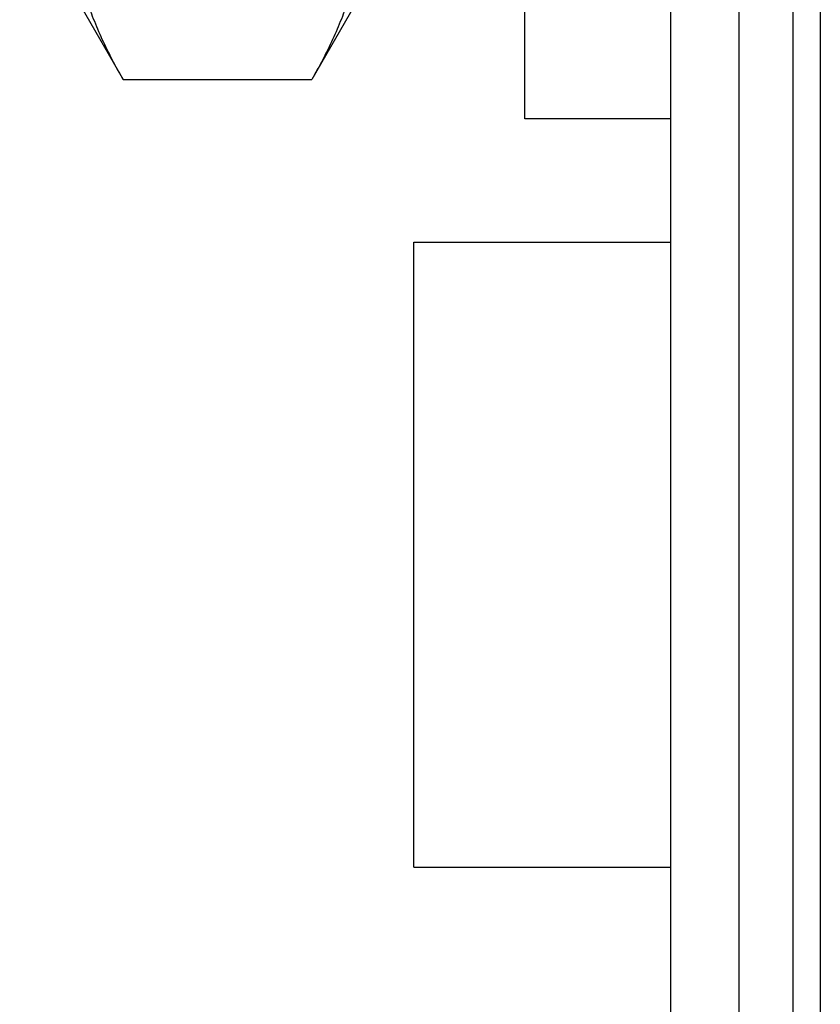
# Model space of a CAD drawing. Header units: inches. Extents: x 0.2 to 16.8, y 0.2 to 10.8.
# Tile 32 of 42: x 10.03 to 10.207, y 7.072 to 7.289. Entities that reach past the tile are written whole.
import ezdxf

# ---------------------------------------------------------------- set-up
doc = ezdxf.new("R2010")
doc.units = ezdxf.units.IN
doc.header["$LTSCALE"] = 0.935
doc.header["$MEASUREMENT"] = 0
doc.layers.get('0').update_dxf_attribs({"linetype": 'CONTINUOUS'})

msp = doc.modelspace()

# ---------------------------------------------------------------- linework, layer by layer
at = {"color": 7, "linetype": 'CONTINUOUS'}
for p, q in [((10.18863, 8.59335), (10.18863, 3.52844)), ((10.17363, 3.53844), (10.17363, 8.58335)), ((10.03007, 7.31517), (10.05291, 7.27561)), ((10.11731, 7.31517), (10.09447, 7.27561)), ((10.05291, 7.27561), (10.09447, 7.27561)), ((10.11701, 7.10195), (10.11701, 7.23974)), ((10.11701, 7.23974), (10.17363, 7.23974)), ((10.11701, 7.10195), (10.17363, 7.10195))]:
    msp.add_line(p, q, dxfattribs=at)
at = {"color": 9, "linetype": 'CONTINUOUS'}
for p, q in [((10.20063, 3.52844), (10.20063, 8.59335)), ((10.20663, 8.59335), (10.20663, 3.52844))]:
    msp.add_line(p, q, dxfattribs=at)
at = {"color": 6, "linetype": 'CONTINUOUS'}
for p, q in [((10.14144, 7.26695), (10.14144, 7.57295)), ((10.17363, 7.26695), (10.14144, 7.26695))]:
    msp.add_line(p, q, dxfattribs=at)
at = {"color": 7, "linetype": 'CONTINUOUS'}
for points in [[(10.05291, 7.27561), (10.05207, 7.27707), (10.05046, 7.27999), (10.04827, 7.28443), (10.04635, 7.28891), (10.04472, 7.29342), (10.04363, 7.29722), (10.04293, 7.30026), (10.0425, 7.30254), (10.04217, 7.30483), (10.04193, 7.30711), (10.04178, 7.30941), (10.04173, 7.3117), (10.04178, 7.31399), (10.04193, 7.31628), (10.04217, 7.31857), (10.0425, 7.32085), (10.04293, 7.32313), (10.04363, 7.32618), (10.04472, 7.32997), (10.04635, 7.33448), (10.04827, 7.33896), (10.05046, 7.34341), (10.05207, 7.34633), (10.05291, 7.34778)], [(10.09447, 7.34778), (10.09531, 7.34633), (10.09692, 7.34341), (10.09912, 7.33896), (10.10104, 7.33448), (10.10267, 7.32997), (10.10376, 7.32618), (10.10446, 7.32313), (10.10488, 7.32085), (10.10522, 7.31857), (10.10546, 7.31628), (10.10561, 7.31399), (10.10565, 7.3117), (10.10561, 7.30941), (10.10546, 7.30711), (10.10522, 7.30483), (10.10488, 7.30254), (10.10446, 7.30026), (10.10376, 7.29722), (10.10267, 7.29342), (10.10104, 7.28891), (10.09912, 7.28443), (10.09692, 7.27999), (10.09531, 7.27707), (10.09447, 7.27561)]]:
    msp.add_open_spline(points, degree=3, knots=[0, 0, 0, 0, 0.065936, 0.130778, 0.194516, 0.257183, 0.318871, 0.349399, 0.379748, 0.409947, 0.440031, 0.470035, 0.5, 0.529965, 0.559969, 0.590053, 0.620252, 0.650601, 0.681129, 0.742817, 0.805484, 0.869222, 0.934064, 1, 1, 1, 1], dxfattribs=at)

doc.saveas('drawing.dxf')
